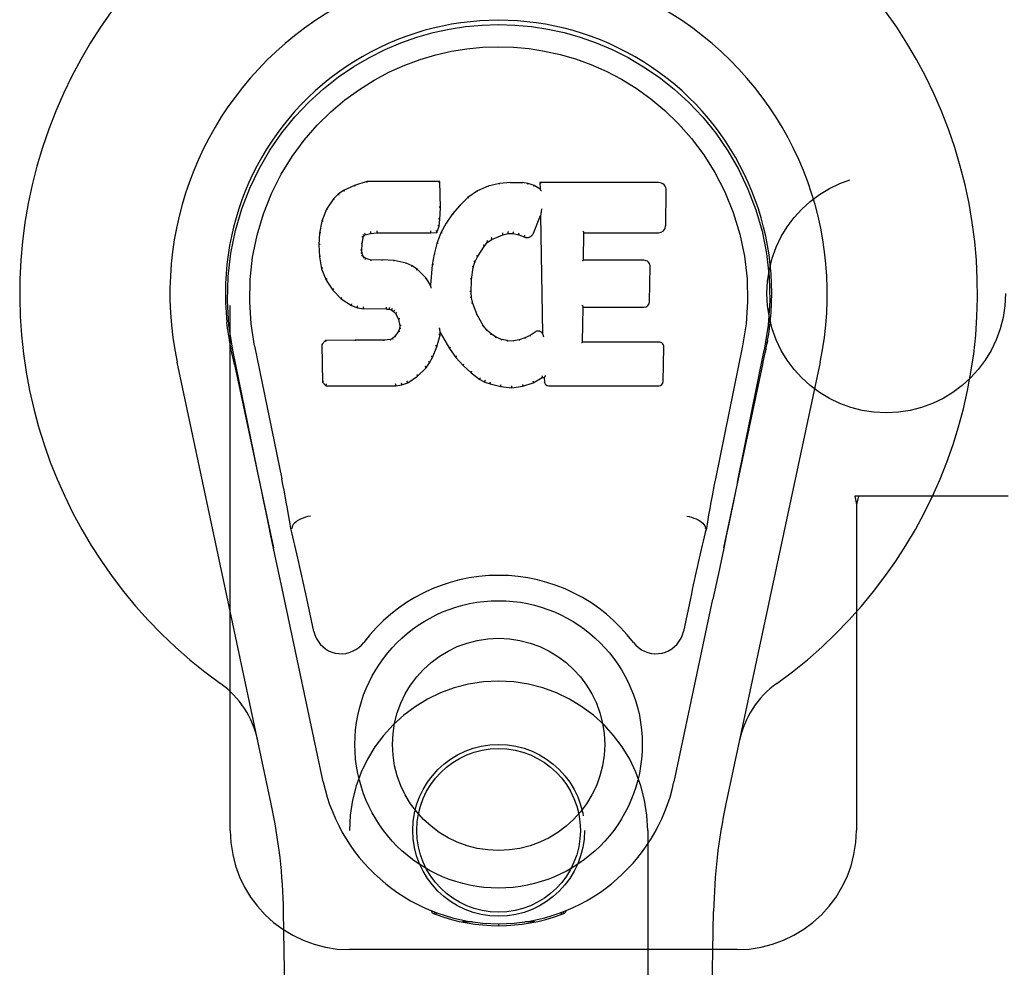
# Model space of a CAD drawing. Header units: inches. Extents: x 0 to 200, y 0 to 129.
# Tile 11 of 118: x 94.26 to 96.32, y 47.21 to 49.2. Entities that reach past the tile are written whole.
import ezdxf

# ---------------------------------------------------------------- set-up
doc = ezdxf.new("R2010")
doc.units = ezdxf.units.IN
doc.header["$LTSCALE"] = 11
doc.header["$MEASUREMENT"] = 0
doc.linetypes.add('HIDDEN', pattern=[0.2, 0.1, -0.1])
doc.layers.add('DOOR_ASSEMBLY', color=7, linetype='CONTINUOUS')
doc.layers.add('SUBPANEL', color=7, linetype='CONTINUOUS')

msp = doc.modelspace()

# ---------------------------------------------------------------- linework, layer by layer
at = {"layer": 'DOOR_ASSEMBLY', "color": 8, "linetype": 'HIDDEN'}
for p, q in [((94.7015, 47.5008), (94.7015, 49.7508)), ((96.332, 48.2008), (96.011, 48.2008)), ((96.011, 48.2008), (96.014, 48.1839)), ((96.0184, 48.2008), (96.014, 48.1839)), ((96.014, 48.1839), (96.014, 47.5008)), ((94.9515, 45.6433), (94.9515, 47.5008)), ((95.5765, 47.5008), (95.5765, 45.6433)), ((95.764, 47.2508), (94.9515, 47.2508))]:
    msp.add_line(p, q, dxfattribs=at)
at = {"layer": 'DOOR_ASSEMBLY', "color": 7, "linetype": 'Continuous'}
for p, q in [((94.988, 48.8603), (94.9622, 48.852)), ((95.1409, 48.8603), (94.988, 48.8603)), ((94.9881, 48.8596), (94.988, 48.8603)), ((95.1403, 48.8597), (95.1409, 48.8603)), ((95.1421, 48.8055), (95.1409, 48.8603)), ((95.2656, 48.8564), (95.242, 48.851)), ((95.2891, 48.8588), (95.2656, 48.8564)), ((95.2657, 48.8558), (95.2656, 48.8564)), ((95.2891, 48.8588), (95.3131, 48.8583)), ((95.2891, 48.8581), (95.2891, 48.8588)), ((95.2892, 48.8575), (95.2891, 48.8581)), ((95.326, 48.8564), (95.3131, 48.8583)), ((95.3131, 48.8577), (95.3131, 48.8583)), ((95.3258, 48.8557), (95.326, 48.8564)), ((95.3389, 48.8521), (95.326, 48.8564)), ((95.5994, 48.8582), (95.3507, 48.8582)), ((95.3513, 48.8576), (95.3507, 48.8582)), ((95.3507, 48.8582), (95.351, 48.8442)), ((94.9391, 48.8414), (94.928, 48.8337)), ((94.9622, 48.852), (94.9391, 48.8414)), ((94.9394, 48.8409), (94.9391, 48.8414)), ((94.9624, 48.8514), (94.9622, 48.852)), ((95.2195, 48.8411), (95.1998, 48.8268)), ((95.242, 48.851), (95.2195, 48.8411)), ((95.2198, 48.8405), (95.2195, 48.8411)), ((95.2422, 48.8504), (95.242, 48.851)), ((95.3386, 48.8515), (95.3389, 48.8521)), ((95.351, 48.8442), (95.3389, 48.8521)), ((95.351, 48.8442), (95.3516, 48.843)), ((95.6143, 48.7674), (95.6156, 48.8418)), ((94.918, 48.8242), (94.9033, 48.8024)), ((94.928, 48.8337), (94.918, 48.8242)), ((94.9185, 48.8238), (94.918, 48.8242)), ((94.9284, 48.8332), (94.928, 48.8337)), ((95.1998, 48.8268), (95.1827, 48.8104)), ((95.2002, 48.8263), (95.1998, 48.8268)), ((94.9033, 48.8024), (94.8936, 48.7777)), ((94.9038, 48.8021), (94.9033, 48.8024)), ((95.1407, 48.781), (95.1421, 48.8055)), ((95.1415, 48.8055), (95.1421, 48.8055)), ((95.1827, 48.8104), (95.1676, 48.7927)), ((95.1832, 48.81), (95.1827, 48.8104)), ((95.3528, 48.7947), (95.3526, 48.7939)), ((95.3526, 48.7939), (95.3526, 48.7934)), ((95.3529, 48.7954), (95.3528, 48.7947)), ((95.353, 48.7965), (95.3529, 48.7954)), ((95.3532, 48.7976), (95.353, 48.7965)), ((95.3534, 48.7988), (95.3532, 48.7976)), ((95.3537, 48.8002), (95.3534, 48.7988)), ((95.354, 48.8021), (95.3537, 48.8002)), ((95.3543, 48.8032), (95.354, 48.8021)), ((94.8936, 48.7777), (94.8886, 48.7526)), ((94.8942, 48.7775), (94.8936, 48.7777)), ((95.1391, 48.7667), (95.1407, 48.781)), ((95.1401, 48.7811), (95.1407, 48.781)), ((95.1543, 48.7734), (95.1432, 48.7527)), ((95.1676, 48.7927), (95.1543, 48.7734)), ((95.1548, 48.773), (95.1543, 48.7734)), ((95.1681, 48.7923), (95.1676, 48.7927)), ((95.3371, 48.7524), (95.3519, 48.7892)), ((95.3524, 48.7921), (95.3519, 48.7892)), ((95.3519, 48.7892), (95.3562, 48.5421)), ((94.8886, 48.7526), (94.8871, 48.7277)), ((94.8892, 48.7526), (94.8886, 48.7526)), ((94.9956, 48.7524), (94.9957, 48.7519)), ((94.9957, 48.7519), (95.009, 48.7529)), ((95.0089, 48.7569), (95.009, 48.7555)), ((95.009, 48.7535), (95.009, 48.7529)), ((95.009, 48.7529), (95.122, 48.7529)), ((95.1219, 48.7555), (95.1219, 48.7569)), ((95.1219, 48.7535), (95.122, 48.7529)), ((95.122, 48.7529), (95.1346, 48.754)), ((95.1342, 48.7546), (95.1346, 48.754)), ((95.1346, 48.754), (95.1391, 48.7667)), ((95.1432, 48.7527), (95.1346, 48.7308)), ((95.1385, 48.7669), (95.1391, 48.7667)), ((95.1437, 48.7524), (95.1432, 48.7527)), ((95.2839, 48.7522), (95.284, 48.7516)), ((95.2949, 48.752), (95.2948, 48.7515)), ((95.4418, 48.6956), (95.4428, 48.7528)), ((95.4423, 48.7534), (95.4428, 48.7528)), ((95.4428, 48.7528), (95.5994, 48.7528)), ((94.9781, 48.73), (94.9801, 48.743)), ((94.9796, 48.7432), (94.9801, 48.743)), ((94.9801, 48.743), (94.9818, 48.7463)), ((94.9813, 48.7467), (94.9818, 48.7463)), ((94.9818, 48.7463), (94.9843, 48.7485)), ((94.9841, 48.749), (94.9843, 48.7485)), ((94.9843, 48.7485), (94.9957, 48.7519)), ((95.2339, 48.7245), (95.241, 48.7332)), ((95.2407, 48.7336), (95.241, 48.7332)), ((95.241, 48.7332), (95.2498, 48.7392)), ((95.2495, 48.7397), (95.2498, 48.7392)), ((95.2498, 48.7392), (95.2732, 48.7489)), ((95.273, 48.7494), (95.2732, 48.7489)), ((95.2732, 48.7489), (95.284, 48.7516)), ((95.284, 48.7516), (95.2948, 48.7515)), ((95.2948, 48.7515), (95.3063, 48.7488)), ((95.3064, 48.7494), (95.3063, 48.7488)), ((95.3063, 48.7488), (95.3179, 48.7443)), ((95.3181, 48.7448), (95.3179, 48.7443)), ((94.8877, 48.7277), (94.8871, 48.7277)), ((94.8871, 48.7277), (94.8884, 48.7027)), ((94.9767, 48.716), (94.9773, 48.716)), ((94.9773, 48.716), (94.9781, 48.73)), ((94.9777, 48.7101), (94.9773, 48.716)), ((94.9776, 48.73), (94.9781, 48.73)), ((95.1346, 48.7308), (95.1286, 48.7084)), ((95.1351, 48.7306), (95.1346, 48.7308)), ((95.22, 48.7024), (95.2339, 48.7245)), ((95.2334, 48.7248), (95.2339, 48.7245)), ((94.889, 48.7028), (94.8884, 48.7027)), ((94.8884, 48.7027), (94.893, 48.6778)), ((94.9771, 48.71), (94.9777, 48.7101)), ((94.9791, 48.7054), (94.9777, 48.7101)), ((94.9786, 48.7052), (94.9791, 48.7054)), ((94.9818, 48.7017), (94.9791, 48.7054)), ((94.9814, 48.7013), (94.9818, 48.7017)), ((94.9855, 48.699), (94.9818, 48.7017)), ((94.9852, 48.6984), (94.9855, 48.699)), ((94.997, 48.6958), (94.9855, 48.699)), ((94.9969, 48.6951), (94.997, 48.6958)), ((95.02, 48.6965), (94.997, 48.6958)), ((95.0451, 48.6952), (95.02, 48.6965)), ((95.02, 48.6959), (95.02, 48.6965)), ((95.02, 48.6953), (95.02, 48.6959)), ((95.045, 48.6946), (95.0451, 48.6952)), ((95.0702, 48.6897), (95.0451, 48.6952)), ((95.1286, 48.7084), (95.1247, 48.6856)), ((95.1292, 48.7082), (95.1286, 48.7084)), ((95.211, 48.6806), (95.2145, 48.6917)), ((95.2139, 48.6919), (95.2145, 48.6917)), ((95.2145, 48.6917), (95.22, 48.7024)), ((95.2195, 48.7027), (95.22, 48.7024)), ((95.4412, 48.695), (95.4418, 48.6956)), ((95.5685, 48.6956), (95.4418, 48.6956)), ((94.8935, 48.678), (94.893, 48.6778)), ((94.893, 48.6778), (94.9023, 48.6541)), ((95.07, 48.6891), (95.0702, 48.6897)), ((95.0827, 48.684), (95.0702, 48.6897)), ((95.0824, 48.6835), (95.0827, 48.684)), ((95.0937, 48.6762), (95.0827, 48.684)), ((95.0933, 48.6757), (95.0937, 48.6762)), ((95.1119, 48.6579), (95.0937, 48.6762)), ((95.1247, 48.6856), (95.1211, 48.6434)), ((95.1253, 48.6855), (95.1247, 48.6856)), ((95.2074, 48.655), (95.211, 48.6806)), ((95.2104, 48.6807), (95.211, 48.6806)), ((95.5805, 48.6089), (95.5818, 48.682)), ((94.9028, 48.6544), (94.9023, 48.6541)), ((94.9023, 48.6541), (94.9163, 48.6328)), ((95.1114, 48.6575), (95.1119, 48.6579)), ((95.1211, 48.6434), (95.1119, 48.6579)), ((95.2063, 48.6289), (95.2074, 48.655)), ((95.2068, 48.655), (95.2074, 48.655)), ((94.9167, 48.6331), (94.9163, 48.6328)), ((94.9163, 48.6328), (94.934, 48.6145)), ((95.1215, 48.6416), (95.1211, 48.6434)), ((95.2057, 48.6289), (95.2063, 48.6289)), ((95.2073, 48.6168), (95.2063, 48.6289)), ((94.9344, 48.6149), (94.934, 48.6145)), ((94.934, 48.6145), (94.9554, 48.6006)), ((95.2067, 48.6167), (95.2073, 48.6168)), ((95.2099, 48.605), (95.2073, 48.6168)), ((94.9557, 48.6011), (94.9554, 48.6006)), ((94.9554, 48.6006), (94.968, 48.5959)), ((94.9682, 48.5965), (94.968, 48.5959)), ((94.968, 48.5959), (94.981, 48.5938)), ((94.981, 48.5943), (94.981, 48.5938)), ((95.0288, 48.5933), (94.981, 48.5938)), ((95.0288, 48.5938), (95.0288, 48.5933)), ((95.0288, 48.5933), (95.0352, 48.5927)), ((95.0353, 48.5932), (95.0352, 48.5927)), ((95.0352, 48.5927), (95.0402, 48.591)), ((95.0405, 48.5915), (95.0402, 48.591)), ((95.0402, 48.591), (95.0447, 48.5877)), ((95.0451, 48.5881), (95.0447, 48.5877)), ((95.0447, 48.5877), (95.0486, 48.5831)), ((95.2093, 48.6048), (95.2099, 48.605)), ((95.2193, 48.5809), (95.2099, 48.605)), ((95.4401, 48.524), (95.4414, 48.5971)), ((95.4408, 48.5976), (95.4414, 48.5971)), ((95.4414, 48.5971), (95.5685, 48.5971)), ((95.0491, 48.5834), (95.0486, 48.5831)), ((95.0486, 48.5831), (95.0545, 48.5713)), ((95.0551, 48.5715), (95.0545, 48.5713)), ((95.0545, 48.5713), (95.0569, 48.558)), ((95.2188, 48.5807), (95.2193, 48.5809)), ((95.2317, 48.5586), (95.2193, 48.5809)), ((95.0545, 48.547), (95.0463, 48.536)), ((95.0564, 48.5522), (95.0545, 48.547)), ((95.0551, 48.5467), (95.0545, 48.547)), ((95.0569, 48.558), (95.0564, 48.5522)), ((95.057, 48.5521), (95.0564, 48.5522)), ((95.0575, 48.5581), (95.0569, 48.558)), ((95.1402, 48.5532), (95.1399, 48.5542)), ((95.1403, 48.5525), (95.1402, 48.5532)), ((95.1405, 48.5518), (95.1403, 48.5525)), ((95.1406, 48.5511), (95.1405, 48.5518)), ((95.1407, 48.5505), (95.1406, 48.5511)), ((95.1408, 48.5499), (95.1407, 48.5505)), ((95.141, 48.5492), (95.1408, 48.5499)), ((95.1418, 48.5443), (95.1414, 48.5462)), ((95.2312, 48.5582), (95.2317, 48.5586)), ((95.2396, 48.5493), (95.2317, 48.5586)), ((95.2392, 48.5488), (95.2396, 48.5493)), ((95.249, 48.5409), (95.2396, 48.5493)), ((94.7, 48.5279), (94.7014, 48.5208)), ((94.9012, 48.5272), (94.8933, 48.5191)), ((94.963, 48.5277), (94.9012, 48.5272)), ((94.9015, 48.5265), (94.9012, 48.5272)), ((95.0236, 48.528), (94.963, 48.5277)), ((94.963, 48.5271), (94.963, 48.5277)), ((94.963, 48.5271), (94.963, 48.5265)), ((95.0373, 48.5291), (95.0236, 48.528)), ((95.0237, 48.5274), (95.0236, 48.528)), ((95.0237, 48.5274), (95.0237, 48.5268)), ((95.0418, 48.5315), (95.0373, 48.5291)), ((95.0375, 48.5285), (95.0373, 48.5291)), ((95.0463, 48.536), (95.0418, 48.5315)), ((95.0422, 48.531), (95.0418, 48.5315)), ((95.0468, 48.5355), (95.0463, 48.536)), ((95.1344, 48.5144), (95.1413, 48.5384)), ((95.1407, 48.5385), (95.1413, 48.5384)), ((95.1413, 48.5384), (95.1418, 48.5443)), ((95.1418, 48.5443), (95.1609, 48.5103)), ((95.2486, 48.5404), (95.249, 48.5409)), ((95.2592, 48.534), (95.249, 48.5409)), ((95.2589, 48.5334), (95.2592, 48.534)), ((95.2703, 48.5295), (95.2592, 48.534)), ((95.2701, 48.5289), (95.2703, 48.5295)), ((95.2825, 48.5273), (95.2703, 48.5295)), ((95.2824, 48.5267), (95.2825, 48.5273)), ((95.2825, 48.5273), (95.2949, 48.5269)), ((95.307, 48.5287), (95.2949, 48.5269)), ((95.2949, 48.5262), (95.2949, 48.5269)), ((95.295, 48.5256), (95.2949, 48.5262)), ((95.3189, 48.5326), (95.307, 48.5287)), ((95.3071, 48.5281), (95.307, 48.5287)), ((95.3302, 48.5378), (95.3189, 48.5326)), ((95.3191, 48.532), (95.3189, 48.5326)), ((95.3406, 48.5449), (95.3302, 48.5378)), ((95.3305, 48.5372), (95.3302, 48.5378)), ((95.341, 48.5444), (95.3406, 48.5449)), ((95.3562, 48.5421), (95.3562, 48.542)), ((95.3569, 48.5399), (95.3562, 48.542)), ((95.3589, 48.5345), (95.3582, 48.5366)), ((95.828, 48.528), (95.8267, 48.5208)), ((95.8272, 48.5229), (95.8281, 48.528)), ((94.7031, 48.5112), (94.7025, 48.5142)), ((94.7037, 48.5081), (94.7031, 48.5112)), ((94.7051, 48.5015), (94.7037, 48.5081)), ((94.7635, 48.2303), (94.707, 48.5072)), ((94.7526, 48.5164), (94.8096, 48.2374)), ((94.8939, 48.5188), (94.8933, 48.5191)), ((94.8933, 48.5191), (94.8947, 48.4398)), ((95.1252, 48.4916), (95.1344, 48.5144)), ((95.1338, 48.5146), (95.1344, 48.5144)), ((95.1614, 48.5106), (95.1609, 48.5103)), ((95.1609, 48.5103), (95.1741, 48.4916)), ((95.4395, 48.5234), (95.4401, 48.524)), ((95.6001, 48.524), (95.4401, 48.524)), ((95.6092, 48.4413), (95.6105, 48.5135)), ((95.7755, 48.5164), (95.7185, 48.2374)), ((95.7645, 48.2303), (95.821, 48.5072)), ((95.823, 48.5015), (95.8246, 48.5092)), ((95.8246, 48.5092), (95.8251, 48.5119)), ((95.8251, 48.5119), (95.8256, 48.5146)), ((95.8256, 48.5146), (95.8272, 48.5229)), ((94.7082, 48.4867), (94.7051, 48.5015)), ((94.7102, 48.4773), (94.7082, 48.4867)), ((95.1194, 48.4804), (95.1252, 48.4916)), ((95.1246, 48.4919), (95.1252, 48.4916)), ((95.1746, 48.4919), (95.1741, 48.4916)), ((95.1741, 48.4916), (95.1894, 48.4747)), ((94.7875, 47.5562), (94.5902, 48.4822)), ((94.7102, 48.4772), (94.7921, 48.093)), ((95.0942, 48.4526), (95.112, 48.4699)), ((95.1116, 48.4702), (95.112, 48.4699)), ((95.112, 48.4699), (95.1194, 48.4804)), ((95.1189, 48.4807), (95.1194, 48.4804)), ((95.1898, 48.4751), (95.1894, 48.4747)), ((95.1894, 48.4747), (95.2065, 48.4595)), ((95.736, 48.093), (95.8179, 48.4772)), ((95.9379, 48.4822), (95.7406, 47.5562)), ((95.0734, 48.4384), (95.0942, 48.4526)), ((95.0938, 48.453), (95.0942, 48.4526)), ((95.2069, 48.46), (95.2065, 48.4595)), ((95.2065, 48.4595), (95.2248, 48.4456)), ((95.2251, 48.446), (95.2248, 48.4456)), ((95.2248, 48.4456), (95.2353, 48.4402)), ((95.3367, 48.4383), (95.3553, 48.4495)), ((95.3552, 48.45), (95.3553, 48.4495)), ((95.3553, 48.4495), (95.3597, 48.4495)), ((95.3603, 48.45), (95.3597, 48.4495)), ((95.3597, 48.4495), (95.3599, 48.4413)), ((94.8952, 48.44), (94.8947, 48.4398)), ((94.8947, 48.4398), (94.9022, 48.4324)), ((94.9025, 48.4329), (94.9022, 48.4324)), ((94.9022, 48.4324), (95.0484, 48.4324)), ((95.0484, 48.4349), (95.0482, 48.4363)), ((95.0484, 48.4324), (95.0611, 48.4341)), ((95.0484, 48.4329), (95.0484, 48.4324)), ((95.061, 48.4346), (95.0611, 48.4341)), ((95.0611, 48.4341), (95.0734, 48.4384)), ((95.0731, 48.4389), (95.0734, 48.4384)), ((95.2355, 48.4407), (95.2353, 48.4402)), ((95.2353, 48.4402), (95.2463, 48.4364)), ((95.2465, 48.437), (95.2463, 48.4364)), ((95.2463, 48.4364), (95.2686, 48.4308)), ((95.2687, 48.4314), (95.2686, 48.4308)), ((95.2686, 48.4308), (95.2915, 48.4282)), ((95.2914, 48.4322), (95.2914, 48.4288)), ((95.2914, 48.4288), (95.2915, 48.4282)), ((95.2915, 48.4282), (95.3146, 48.4314)), ((95.3144, 48.432), (95.3146, 48.4314)), ((95.3146, 48.4314), (95.3367, 48.4383)), ((95.3365, 48.4388), (95.3367, 48.4383)), ((95.369, 48.4324), (95.6001, 48.4324)), ((94.8306, 48.1336), (94.8286, 48.1333)), ((95.6975, 48.1336), (95.6995, 48.1333)), ((95.7359, 48.0923), (95.7247, 48.0391)), ((95.7247, 48.0391), (95.7132, 47.9853)), ((94.8964, 47.6026), (94.808, 48.0173)), ((94.8767, 47.9178), (94.862, 47.9869)), ((95.6317, 47.6026), (95.7132, 47.9853)), ((95.6661, 47.9869), (95.6513, 47.9178)), ((94.8855, 43.1913), (94.8133, 47.3307)), ((95.1253, 47.3273), (95.1225, 47.333)), ((95.1289, 47.3304), (95.1288, 47.3259)), ((95.3992, 47.3304), (95.3993, 47.3259)), ((95.4056, 47.333), (95.4028, 47.3273)), ((95.6426, 43.1913), (95.7148, 47.3307)), ((95.1324, 47.3274), (95.1327, 47.3244)), ((95.2093, 47.3093), (95.1884, 47.3089)), ((95.3397, 47.3089), (95.3188, 47.3093)), ((95.3954, 47.3244), (95.3956, 47.3273)), ((95.264, 47.305), (95.264, 47.301))]:
    msp.add_line(p, q, dxfattribs=at)
for points in [[(94.7071, 48.5071), (94.6988, 48.5598), (94.6956, 48.6115), (94.697, 48.6618), (94.7027, 48.7106), (94.7123, 48.7578), (94.7255, 48.8031), (94.7422, 48.8463), (94.7618, 48.8873), (94.7844, 48.9261), (94.8096, 48.9624), (94.837, 48.9961), (94.8662, 49.027), (94.8968, 49.0548), (94.9283, 49.0797), (94.9605, 49.1016), (94.9932, 49.1207), (95.0261, 49.1372), (95.0593, 49.1512), (95.0929, 49.163), (95.1268, 49.1726), (95.1607, 49.1799), (95.1948, 49.1852), (95.2293, 49.1883), (95.264, 49.1894)], [(95.264, 49.1894), (95.2983, 49.1884), (95.3327, 49.1852), (95.367, 49.18), (95.4012, 49.1726), (95.4351, 49.1631), (95.4688, 49.1512), (95.5023, 49.137), (95.5356, 49.1204), (95.5681, 49.1012), (95.6003, 49.0793), (95.6321, 49.0541), (95.6629, 49.026), (95.692, 48.9951), (95.7192, 48.9615), (95.7443, 48.9251), (95.7669, 48.8861), (95.7866, 48.8447), (95.8031, 48.8013), (95.8162, 48.7563), (95.8256, 48.7095), (95.8311, 48.6608), (95.8324, 48.6106), (95.8292, 48.5593), (95.821, 48.5071)], [(94.7526, 48.5164), (94.7453, 48.5621), (94.7422, 48.6082), (94.7432, 48.655), (94.7483, 48.7017), (94.7578, 48.748), (94.7712, 48.793), (94.7883, 48.8357), (94.8085, 48.8759), (94.8315, 48.9131), (94.8567, 48.9473), (94.8837, 48.9784), (94.9121, 49.0064), (94.9416, 49.0314), (94.9722, 49.0537), (95.0035, 49.0732), (95.0354, 49.0901), (95.0675, 49.1045), (95.0999, 49.1164), (95.1324, 49.126), (95.1651, 49.1334), (95.1977, 49.1387), (95.2303, 49.1418), (95.2629, 49.1429), (95.2955, 49.1419), (95.3279, 49.139), (95.3604, 49.1339), (95.3929, 49.1267), (95.4253, 49.1173), (95.4576, 49.1057), (95.4896, 49.0916), (95.5213, 49.0751), (95.5524, 49.056), (95.583, 49.0341), (95.6127, 49.0093), (95.6414, 48.9815), (95.6687, 48.9507), (95.6942, 48.9165), (95.7176, 48.8792), (95.7384, 48.8386), (95.756, 48.7955), (95.7697, 48.7505), (95.7794, 48.7041)], [(94.9881, 48.8596), (94.9881, 48.8596), (94.9881, 48.8595), (94.9882, 48.8595), (94.9883, 48.8593), (94.9883, 48.8592), (94.9884, 48.859)], [(95.1397, 48.8596), (95.1395, 48.8596), (95.1393, 48.8595), (95.1391, 48.8595), (95.1388, 48.8593), (95.1386, 48.8592), (95.1383, 48.859)], [(95.266, 48.8553), (95.2659, 48.8554), (95.2659, 48.8556), (95.2658, 48.8557), (95.2658, 48.8557), (95.2657, 48.8558), (95.2657, 48.8558)], [(95.3129, 48.8571), (95.313, 48.8573), (95.313, 48.8574), (95.313, 48.8575), (95.313, 48.8576), (95.3131, 48.8577), (95.3131, 48.8577)], [(95.3254, 48.8552), (95.3255, 48.8554), (95.3256, 48.8555), (95.3256, 48.8556), (95.3257, 48.8557), (95.3258, 48.8557), (95.3258, 48.8557)], [(95.3533, 48.857), (95.3531, 48.8571), (95.3528, 48.8573), (95.3526, 48.8574), (95.3523, 48.8575), (95.3521, 48.8575), (95.3519, 48.8575)], [(94.9394, 48.8409), (94.9395, 48.8409), (94.9397, 48.8409), (94.9398, 48.8409), (94.9399, 48.8408), (94.9401, 48.8407), (94.9404, 48.8405)], [(94.9624, 48.8514), (94.9625, 48.8514), (94.9626, 48.8514), (94.9627, 48.8514), (94.9629, 48.8513), (94.963, 48.8511), (94.9631, 48.851)], [(95.2208, 48.8402), (95.2205, 48.8404), (95.2203, 48.8405), (95.2202, 48.8406), (95.2201, 48.8406), (95.2199, 48.8406), (95.2198, 48.8405)], [(95.2428, 48.8499), (95.2426, 48.8501), (95.2425, 48.8503), (95.2424, 48.8503), (95.2423, 48.8504), (95.2422, 48.8504), (95.2422, 48.8504)], [(95.3377, 48.8511), (95.3379, 48.8513), (95.338, 48.8514), (95.3382, 48.8515), (95.3383, 48.8515), (95.3384, 48.8516), (95.3386, 48.8516)], [(95.3536, 48.8407), (95.3533, 48.8411), (95.353, 48.8416), (95.3527, 48.8419), (95.3525, 48.8423), (95.3522, 48.8425), (95.352, 48.8427)], [(94.9186, 48.8238), (94.9187, 48.8239), (94.9189, 48.824), (94.9192, 48.824), (94.9194, 48.824), (94.9197, 48.824), (94.92, 48.8239)], [(94.9284, 48.8332), (94.9285, 48.8333), (94.9287, 48.8333), (94.9289, 48.8333), (94.929, 48.8333), (94.9293, 48.8332), (94.9296, 48.8331)], [(95.2015, 48.8262), (95.2012, 48.8263), (95.2009, 48.8264), (95.2007, 48.8264), (95.2006, 48.8264), (95.2004, 48.8264), (95.2002, 48.8263)], [(94.9039, 48.8021), (94.9041, 48.8023), (94.9043, 48.8025), (94.9046, 48.8026), (94.9049, 48.8026), (94.9052, 48.8026), (94.9056, 48.8025)], [(95.1415, 48.8054), (95.1414, 48.8058), (95.1412, 48.8062), (95.1409, 48.8065), (95.1405, 48.8067), (95.14, 48.8068), (95.1395, 48.8068)], [(95.1846, 48.81), (95.1843, 48.8101), (95.1841, 48.8102), (95.1838, 48.8102), (95.1836, 48.8102), (95.1834, 48.8101), (95.1832, 48.81)], [(95.3526, 48.7934), (95.3525, 48.7932), (95.3525, 48.7931), (95.3525, 48.7929)], [(94.8942, 48.7776), (94.8944, 48.7778), (94.8946, 48.7781), (94.8949, 48.7782), (94.8953, 48.7783), (94.8957, 48.7783), (94.8961, 48.7783)], [(95.1401, 48.781), (95.1401, 48.7814), (95.1399, 48.7818), (95.1395, 48.7821), (95.1391, 48.7824), (95.1387, 48.7825), (95.1381, 48.7826)], [(95.1564, 48.7734), (95.1561, 48.7735), (95.1558, 48.7735), (95.1555, 48.7735), (95.1552, 48.7734), (95.155, 48.7732), (95.1548, 48.773)], [(95.1696, 48.7924), (95.1693, 48.7925), (95.169, 48.7926), (95.1687, 48.7926), (95.1685, 48.7925), (95.1682, 48.7924), (95.168, 48.7922)], [(95.3525, 48.7929), (95.3525, 48.7926), (95.3525, 48.7925), (95.3525, 48.7923)], [(94.8892, 48.7526), (94.8893, 48.7529), (94.8895, 48.7532), (94.8898, 48.7534), (94.8902, 48.7536), (94.8907, 48.7537), (94.8911, 48.7537)], [(94.9831, 48.7521), (94.9834, 48.7518), (94.9837, 48.7513), (94.9839, 48.7509), (94.9841, 48.7504), (94.9842, 48.75), (94.9843, 48.7496), (94.9842, 48.7492), (94.9841, 48.749)], [(94.9952, 48.7558), (94.9953, 48.7554), (94.9955, 48.7549), (94.9956, 48.7544), (94.9956, 48.7538), (94.9957, 48.7533), (94.9957, 48.7529), (94.9957, 48.7526), (94.9956, 48.7524)], [(95.009, 48.7555), (95.009, 48.755), (95.009, 48.7545), (95.009, 48.7541), (95.009, 48.7538), (95.009, 48.7536), (95.009, 48.7535)], [(95.1219, 48.7535), (95.122, 48.7536), (95.122, 48.7538), (95.122, 48.7541), (95.122, 48.7545), (95.122, 48.755), (95.1219, 48.7555)], [(95.1343, 48.7549), (95.1343, 48.7551), (95.1343, 48.7555), (95.1342, 48.7559), (95.134, 48.7563), (95.1337, 48.7567), (95.1334, 48.7571), (95.1331, 48.7575), (95.1327, 48.7578)], [(95.1385, 48.767), (95.1385, 48.7674), (95.1383, 48.7677), (95.138, 48.7681), (95.1376, 48.7683), (95.1371, 48.7685), (95.1366, 48.7687)], [(95.1455, 48.7529), (95.1451, 48.753), (95.1448, 48.753), (95.1444, 48.7529), (95.1441, 48.7528), (95.1439, 48.7526), (95.1437, 48.7524)], [(95.273, 48.7494), (95.2732, 48.7496), (95.2732, 48.7498), (95.2732, 48.7502), (95.2732, 48.7507), (95.2731, 48.7512), (95.2729, 48.7517), (95.2726, 48.7522), (95.2724, 48.7527)], [(95.2839, 48.7522), (95.284, 48.7523), (95.284, 48.7525), (95.284, 48.7529), (95.284, 48.7533), (95.2839, 48.7539), (95.2839, 48.7545), (95.2838, 48.755), (95.2837, 48.7556)], [(95.2949, 48.752), (95.2949, 48.7521), (95.2948, 48.7524), (95.2948, 48.7527), (95.2948, 48.7532), (95.2949, 48.7537), (95.295, 48.7543), (95.295, 48.7549), (95.2952, 48.7554)], [(95.3064, 48.7494), (95.3063, 48.7495), (95.3062, 48.7497), (95.3062, 48.7501), (95.3063, 48.7506), (95.3064, 48.7511), (95.3066, 48.7516), (95.3068, 48.7522), (95.307, 48.7526)], [(95.4403, 48.7568), (95.4406, 48.7566), (95.4408, 48.7563), (95.441, 48.7561), (95.4413, 48.7559), (95.4415, 48.7556), (95.4417, 48.7554)], [(95.4417, 48.7554), (95.4418, 48.7551), (95.442, 48.7549), (95.4421, 48.7546), (95.4422, 48.7544), (95.4422, 48.7542), (95.4422, 48.754)], [(94.9756, 48.7316), (94.9761, 48.7315), (94.9766, 48.7314), (94.977, 48.7311), (94.9773, 48.7308), (94.9775, 48.7304), (94.9775, 48.73)], [(94.9776, 48.7452), (94.9782, 48.745), (94.9787, 48.7448), (94.9791, 48.7445), (94.9794, 48.7441), (94.9795, 48.7437), (94.9796, 48.7433)], [(94.9797, 48.7493), (94.9802, 48.749), (94.9807, 48.7486), (94.9811, 48.7482), (94.9813, 48.7477), (94.9814, 48.7472), (94.9814, 48.7468)], [(95.137, 48.7314), (95.1366, 48.7314), (95.1362, 48.7314), (95.1359, 48.7313), (95.1356, 48.7311), (95.1353, 48.7309), (95.1351, 48.7306)], [(95.2407, 48.7337), (95.2408, 48.734), (95.2409, 48.7343), (95.2408, 48.7347), (95.2406, 48.7351), (95.2404, 48.7355), (95.2401, 48.7359), (95.2397, 48.7362), (95.2393, 48.7365)], [(95.2496, 48.7397), (95.2497, 48.7399), (95.2498, 48.7402), (95.2498, 48.7406), (95.2497, 48.741), (95.2495, 48.7415), (95.2492, 48.742), (95.2489, 48.7424), (95.2486, 48.7428)], [(95.3189, 48.748), (95.3186, 48.7476), (95.3183, 48.7472), (95.3181, 48.7466), (95.318, 48.7461), (95.3179, 48.7457), (95.3179, 48.7453), (95.318, 48.745), (95.3181, 48.7448)], [(94.8877, 48.7278), (94.8878, 48.7281), (94.888, 48.7284), (94.8883, 48.7287), (94.8887, 48.7289), (94.8892, 48.729), (94.8897, 48.7291)], [(94.9747, 48.7174), (94.9752, 48.7173), (94.9757, 48.7172), (94.976, 48.717), (94.9764, 48.7167), (94.9766, 48.7164), (94.9767, 48.7159)], [(94.9752, 48.711), (94.9756, 48.711), (94.976, 48.7109), (94.9764, 48.7108), (94.9767, 48.7106), (94.9769, 48.7103), (94.9771, 48.7101)], [(95.2335, 48.7249), (95.2336, 48.7252), (95.2336, 48.7255), (95.2335, 48.7259), (95.2333, 48.7262), (95.233, 48.7266), (95.2326, 48.7269), (95.2323, 48.7272), (95.2318, 48.7274)], [(94.889, 48.7028), (94.889, 48.7032), (94.8892, 48.7035), (94.8895, 48.7039), (94.8899, 48.7041), (94.8904, 48.7043), (94.8909, 48.7043)], [(94.9768, 48.7056), (94.9771, 48.7057), (94.9775, 48.7057), (94.9778, 48.7057), (94.9781, 48.7056), (94.9783, 48.7055), (94.9785, 48.7053)], [(94.98, 48.7013), (94.9802, 48.7014), (94.9805, 48.7014), (94.9807, 48.7015), (94.9809, 48.7015), (94.9811, 48.7014), (94.9813, 48.7013)], [(94.9844, 48.698), (94.9845, 48.6982), (94.9847, 48.6983), (94.9848, 48.6984), (94.9849, 48.6984), (94.9851, 48.6985), (94.9852, 48.6985)], [(94.9967, 48.6945), (94.9967, 48.6947), (94.9968, 48.6948), (94.9968, 48.695), (94.9968, 48.695), (94.9969, 48.6951), (94.9969, 48.6951)], [(95.0447, 48.694), (95.0448, 48.6942), (95.0448, 48.6943), (95.0449, 48.6944), (95.0449, 48.6945), (95.0449, 48.6946), (95.045, 48.6946)], [(95.1311, 48.7092), (95.1307, 48.7092), (95.1303, 48.7091), (95.1299, 48.709), (95.1296, 48.7088), (95.1293, 48.7085), (95.1292, 48.7082)], [(95.214, 48.692), (95.214, 48.6924), (95.2139, 48.6928), (95.2136, 48.6932), (95.2132, 48.6936), (95.2127, 48.6938), (95.2121, 48.694)], [(95.2195, 48.7027), (95.2196, 48.7031), (95.2195, 48.7036), (95.2192, 48.704), (95.2188, 48.7044), (95.2183, 48.7048), (95.2177, 48.705)], [(95.4392, 48.6944), (95.4395, 48.6946), (95.4397, 48.6947), (95.44, 48.6948), (95.4402, 48.6949), (95.4404, 48.6949), (95.4406, 48.695)], [(95.7794, 48.7041), (95.7848, 48.6567), (95.7859, 48.6091), (95.7828, 48.5625), (95.7755, 48.5164)], [(94.8935, 48.6781), (94.8935, 48.6785), (94.8937, 48.6788), (94.894, 48.6792), (94.8944, 48.6795), (94.8949, 48.6797), (94.8955, 48.6799)], [(95.0693, 48.6886), (95.0695, 48.6888), (95.0696, 48.6889), (95.0697, 48.689), (95.0698, 48.689), (95.0699, 48.6891), (95.0699, 48.6891)], [(95.0814, 48.6831), (95.0816, 48.6833), (95.0818, 48.6834), (95.082, 48.6835), (95.0821, 48.6835), (95.0822, 48.6835), (95.0823, 48.6835)], [(95.0921, 48.6755), (95.0923, 48.6757), (95.0925, 48.6757), (95.0927, 48.6758), (95.0929, 48.6758), (95.0931, 48.6758), (95.0933, 48.6757)], [(95.1273, 48.6866), (95.1268, 48.6866), (95.1264, 48.6865), (95.126, 48.6864), (95.1257, 48.6861), (95.1254, 48.6858), (95.1253, 48.6855)], [(95.2104, 48.6808), (95.2104, 48.6812), (95.2102, 48.6815), (95.2099, 48.6819), (95.2095, 48.6822), (95.209, 48.6824), (95.2084, 48.6825)], [(94.9028, 48.6545), (94.9027, 48.6549), (94.9028, 48.6553), (94.9031, 48.6557), (94.9035, 48.6561), (94.904, 48.6564), (94.9046, 48.6566)], [(95.1099, 48.6577), (95.1102, 48.6578), (95.1105, 48.6578), (95.1107, 48.6578), (95.111, 48.6578), (95.1112, 48.6577), (95.1114, 48.6576)], [(95.2068, 48.6551), (95.2068, 48.6554), (95.2066, 48.6558), (95.2063, 48.6561), (95.2058, 48.6563), (95.2054, 48.6565), (95.2049, 48.6566)], [(94.9167, 48.6332), (94.9166, 48.6335), (94.9166, 48.6338), (94.9167, 48.6341), (94.9169, 48.6345), (94.9171, 48.6349), (94.9175, 48.6352), (94.9179, 48.6355), (94.9183, 48.6357)], [(95.123, 48.637), (95.1225, 48.6389), (95.1222, 48.6397), (95.122, 48.6404), (95.1218, 48.641), (95.1216, 48.6414)], [(95.2057, 48.629), (95.2056, 48.6293), (95.2053, 48.6296), (95.205, 48.6299), (95.2046, 48.6301), (95.2042, 48.6302), (95.2037, 48.6302)], [(94.9344, 48.6149), (94.9342, 48.6152), (94.9342, 48.6155), (94.9342, 48.6159), (94.9344, 48.6163), (94.9346, 48.6167), (94.9349, 48.6171), (94.9353, 48.6175), (94.9357, 48.6178)], [(95.2066, 48.6167), (95.2065, 48.617), (95.2063, 48.6173), (95.206, 48.6175), (95.2056, 48.6177), (95.2052, 48.6177), (95.2047, 48.6177)], [(94.9557, 48.6011), (94.9555, 48.6013), (94.9554, 48.6016), (94.9555, 48.602), (94.9556, 48.6024), (94.9557, 48.6029), (94.956, 48.6034), (94.9563, 48.6038), (94.9566, 48.6042)], [(94.9682, 48.5965), (94.9681, 48.5966), (94.968, 48.5969), (94.968, 48.5972), (94.9681, 48.5977), (94.9682, 48.5982), (94.9683, 48.5988), (94.9685, 48.5993), (94.9687, 48.5998)], [(94.981, 48.5943), (94.981, 48.5944), (94.981, 48.5946), (94.981, 48.595), (94.981, 48.5954), (94.981, 48.596), (94.9811, 48.5966), (94.9811, 48.5972), (94.9812, 48.5977)], [(95.0288, 48.5938), (95.0288, 48.5939), (95.0288, 48.5942), (95.0288, 48.5945), (95.0288, 48.595), (95.0288, 48.5955), (95.0288, 48.5961), (95.0289, 48.5967), (95.0289, 48.5972)], [(95.0353, 48.5932), (95.0352, 48.5933), (95.0351, 48.5936), (95.0351, 48.594), (95.0352, 48.5944), (95.0353, 48.5949), (95.0354, 48.5955), (95.0355, 48.5961), (95.0357, 48.5966)], [(95.0405, 48.5915), (95.0403, 48.5917), (95.0403, 48.592), (95.0403, 48.5924), (95.0404, 48.5929), (95.0406, 48.5933), (95.0408, 48.5938), (95.0411, 48.5943), (95.0414, 48.5946)], [(95.0451, 48.588), (95.0449, 48.5883), (95.0449, 48.5887), (95.045, 48.5891), (95.0451, 48.5895), (95.0454, 48.5899), (95.0457, 48.5903), (95.046, 48.5906), (95.0465, 48.5909)], [(95.2093, 48.6048), (95.2091, 48.6051), (95.2089, 48.6053), (95.2086, 48.6054), (95.2082, 48.6055), (95.2078, 48.6056), (95.2074, 48.6055)], [(95.4388, 48.601), (95.4391, 48.6008), (95.4393, 48.6006), (95.4396, 48.6004), (95.4398, 48.6001), (95.44, 48.5999), (95.4402, 48.5996)], [(95.4402, 48.5996), (95.4404, 48.5994), (95.4405, 48.5991), (95.4406, 48.5989), (95.4407, 48.5986), (95.4408, 48.5984), (95.4408, 48.5982)], [(95.0491, 48.5835), (95.049, 48.5839), (95.0491, 48.5843), (95.0493, 48.5848), (95.0497, 48.5852), (95.0502, 48.5856), (95.0508, 48.5858)], [(95.055, 48.5716), (95.0551, 48.572), (95.0552, 48.5724), (95.0555, 48.5728), (95.0559, 48.5731), (95.0564, 48.5733), (95.057, 48.5735)], [(95.2187, 48.5807), (95.2186, 48.5809), (95.2183, 48.5811), (95.218, 48.5812), (95.2177, 48.5813), (95.2174, 48.5813), (95.217, 48.5812)], [(94.7, 48.528), (94.6989, 48.5343), (94.6978, 48.5406), (94.6969, 48.5468), (94.696, 48.5531), (94.6953, 48.5593), (94.6946, 48.5654)], [(95.0552, 48.5468), (95.0553, 48.547), (95.0556, 48.5471), (95.0558, 48.5472), (95.0562, 48.5472), (95.0565, 48.5472), (95.0568, 48.5471)], [(95.057, 48.5522), (95.0572, 48.5524), (95.0574, 48.5527), (95.0577, 48.5528), (95.0581, 48.553), (95.0585, 48.553), (95.0589, 48.553)], [(95.0575, 48.5582), (95.0576, 48.5585), (95.0578, 48.5588), (95.0581, 48.5591), (95.0585, 48.5593), (95.059, 48.5594), (95.0595, 48.5595)], [(95.1412, 48.548), (95.1411, 48.5484), (95.1411, 48.5485), (95.141, 48.5492)], [(95.1414, 48.5464), (95.1414, 48.5466), (95.1414, 48.5468), (95.1413, 48.5469), (95.1413, 48.5471), (95.1413, 48.5473), (95.1413, 48.5476), (95.1412, 48.5478), (95.1412, 48.548)], [(95.2296, 48.5585), (95.2299, 48.5586), (95.2302, 48.5586), (95.2305, 48.5586), (95.2308, 48.5585), (95.231, 48.5584), (95.2312, 48.5583)], [(95.2378, 48.5488), (95.238, 48.5489), (95.2383, 48.549), (95.2385, 48.549), (95.2388, 48.549), (95.239, 48.5489), (95.2392, 48.5488)], [(95.3561, 48.5421), (95.3555, 48.543), (95.3548, 48.5438), (95.3541, 48.5445), (95.3534, 48.545), (95.3526, 48.5455), (95.3518, 48.546), (95.351, 48.5463), (95.3503, 48.5466), (95.3495, 48.5468), (95.3486, 48.547), (95.3479, 48.547), (95.3471, 48.5471)], [(95.828, 48.528), (95.8292, 48.5343), (95.8302, 48.5407), (95.8312, 48.547), (95.8321, 48.5532), (95.8328, 48.5593), (95.8335, 48.5654)], [(94.7025, 48.5142), (94.7002, 48.5266), (94.7, 48.528)], [(94.9016, 48.5265), (94.9017, 48.5265), (94.9018, 48.5264), (94.9019, 48.5264), (94.902, 48.5262), (94.9022, 48.5261), (94.9023, 48.5259)], [(95.0375, 48.5285), (95.0376, 48.5285), (95.0377, 48.5284), (95.0378, 48.5283), (95.0378, 48.5282), (95.0379, 48.5281), (95.038, 48.5279)], [(95.0422, 48.5311), (95.0424, 48.5311), (95.0425, 48.5311), (95.0427, 48.5311), (95.0429, 48.531), (95.0431, 48.5309), (95.0433, 48.5308)], [(95.0467, 48.5355), (95.0469, 48.5357), (95.0472, 48.5358), (95.0474, 48.5358), (95.0477, 48.5358), (95.0479, 48.5357), (95.0482, 48.5356)], [(95.1407, 48.5386), (95.1407, 48.539), (95.1405, 48.5393), (95.1402, 48.5396), (95.1397, 48.5399), (95.1393, 48.5401), (95.1387, 48.5402)], [(95.2474, 48.5402), (95.2477, 48.5404), (95.2479, 48.5404), (95.2481, 48.5405), (95.2483, 48.5405), (95.2484, 48.5404), (95.2486, 48.5404)], [(95.2579, 48.5331), (95.2582, 48.5332), (95.2584, 48.5334), (95.2585, 48.5334), (95.2586, 48.5334), (95.2588, 48.5334), (95.2589, 48.5334)], [(95.2696, 48.5284), (95.2697, 48.5286), (95.2698, 48.5287), (95.2699, 48.5288), (95.27, 48.5289), (95.2701, 48.5289), (95.2701, 48.5289)], [(95.2822, 48.5261), (95.2822, 48.5263), (95.2823, 48.5264), (95.2823, 48.5266), (95.2824, 48.5266), (95.2824, 48.5267), (95.2824, 48.5267)], [(95.3076, 48.5275), (95.3075, 48.5277), (95.3074, 48.5278), (95.3073, 48.5279), (95.3072, 48.528), (95.3072, 48.5281), (95.3071, 48.5281)], [(95.3198, 48.5315), (95.3197, 48.5317), (95.3196, 48.5318), (95.3195, 48.5319), (95.3193, 48.5319), (95.3192, 48.532), (95.3191, 48.532)], [(95.3315, 48.5369), (95.3313, 48.5371), (95.3311, 48.5372), (95.3309, 48.5372), (95.3308, 48.5372), (95.3307, 48.5372), (95.3305, 48.5372)], [(95.3582, 48.5366), (95.3579, 48.5376), (95.3576, 48.5384), (95.3573, 48.5391), (95.357, 48.5396)], [(94.8942, 48.5191), (94.8944, 48.5192), (94.8946, 48.5193), (94.8949, 48.5194), (94.8952, 48.5194), (94.8955, 48.5194), (94.8959, 48.5194)], [(95.1338, 48.5146), (95.1339, 48.515), (95.1337, 48.5155), (95.1334, 48.5159), (95.133, 48.5162), (95.1325, 48.5165), (95.132, 48.5166)], [(95.1614, 48.5107), (95.1613, 48.5111), (95.1614, 48.5115), (95.1616, 48.512), (95.162, 48.5125), (95.1625, 48.5128), (95.1631, 48.5131)], [(95.4375, 48.5228), (95.4377, 48.523), (95.438, 48.5231), (95.4382, 48.5232), (95.4385, 48.5233), (95.4387, 48.5234), (95.4389, 48.5234)], [(95.1246, 48.4918), (95.1247, 48.4923), (95.1246, 48.4927), (95.1243, 48.4932), (95.1239, 48.4936), (95.1234, 48.4939), (95.1228, 48.4941)], [(95.1746, 48.492), (95.1745, 48.4922), (95.1744, 48.4926), (95.1745, 48.493), (95.1747, 48.4933), (95.175, 48.4937), (95.1753, 48.494), (95.1757, 48.4943), (95.1762, 48.4945)], [(95.8179, 48.4773), (95.8189, 48.482), (95.823, 48.5015)], [(95.1115, 48.4702), (95.1117, 48.4705), (95.1118, 48.4709), (95.1117, 48.4713), (95.1115, 48.4716), (95.1112, 48.472), (95.1109, 48.4723), (95.1105, 48.4726), (95.1101, 48.4729)], [(95.1189, 48.4807), (95.119, 48.4811), (95.1189, 48.4816), (95.1187, 48.4821), (95.1183, 48.4825), (95.1178, 48.4829), (95.1172, 48.4831)], [(95.1898, 48.4751), (95.1897, 48.4753), (95.1896, 48.4757), (95.1897, 48.476), (95.1898, 48.4764), (95.1901, 48.4768), (95.1904, 48.4772), (95.1908, 48.4775), (95.1912, 48.4778)], [(95.0938, 48.453), (95.094, 48.4532), (95.094, 48.4536), (95.094, 48.454), (95.0939, 48.4544), (95.0936, 48.4548), (95.0933, 48.4552), (95.093, 48.4556), (95.0926, 48.4559)], [(95.2068, 48.46), (95.2067, 48.4602), (95.2066, 48.4605), (95.2067, 48.4609), (95.2068, 48.4614), (95.2071, 48.4618), (95.2074, 48.4622), (95.2077, 48.4626), (95.2081, 48.4629)], [(95.2251, 48.4461), (95.2249, 48.4463), (95.2248, 48.4466), (95.2249, 48.447), (95.225, 48.4474), (95.2252, 48.4479), (95.2254, 48.4483), (95.2258, 48.4488), (95.2262, 48.4491)], [(95.2355, 48.4407), (95.2353, 48.4409), (95.2353, 48.4412), (95.2353, 48.4416), (95.2354, 48.442), (95.2355, 48.4425), (95.2357, 48.443), (95.236, 48.4435), (95.2363, 48.4439)], [(95.3546, 48.4534), (95.3547, 48.4532), (95.3548, 48.453), (95.3549, 48.4528), (95.355, 48.4525), (95.3551, 48.4523), (95.3551, 48.452)], [(95.3551, 48.452), (95.3553, 48.4515), (95.3553, 48.4511), (95.3554, 48.4507), (95.3553, 48.4504), (95.3553, 48.4502), (95.3552, 48.4501)], [(95.3609, 48.452), (95.3607, 48.4518), (95.3606, 48.4515), (95.3604, 48.4513), (95.3604, 48.451), (95.3603, 48.4508), (95.3603, 48.4506)], [(95.3622, 48.4534), (95.362, 48.4532), (95.3617, 48.453), (95.3615, 48.4528), (95.3613, 48.4525), (95.3611, 48.4523), (95.3609, 48.452)], [(94.8952, 48.4404), (94.8953, 48.4408), (94.8955, 48.4411), (94.8958, 48.4415), (94.8962, 48.4418), (94.8967, 48.4421), (94.8972, 48.4422)], [(94.9024, 48.433), (94.9023, 48.4332), (94.9023, 48.4334), (94.9023, 48.4337), (94.9023, 48.4341), (94.9024, 48.4345), (94.9026, 48.4349)], [(94.9026, 48.4349), (94.9027, 48.4352), (94.9028, 48.4354), (94.9029, 48.4357), (94.903, 48.4359), (94.9032, 48.4361), (94.9033, 48.4363)], [(95.0484, 48.4329), (95.0484, 48.433), (95.0484, 48.4332), (95.0484, 48.4335), (95.0484, 48.4339), (95.0484, 48.4344), (95.0484, 48.4349)], [(95.061, 48.4346), (95.0611, 48.4347), (95.0612, 48.435), (95.0612, 48.4353), (95.0611, 48.4358), (95.061, 48.4363), (95.0609, 48.4369), (95.0607, 48.4374), (95.0605, 48.4379)], [(95.0731, 48.4389), (95.0733, 48.439), (95.0733, 48.4394), (95.0733, 48.4398), (95.0732, 48.4402), (95.073, 48.4407), (95.0728, 48.4412), (95.0725, 48.4416), (95.0722, 48.442)], [(95.2465, 48.437), (95.2463, 48.4371), (95.2463, 48.4374), (95.2463, 48.4378), (95.2463, 48.4383), (95.2465, 48.4388), (95.2466, 48.4393), (95.2468, 48.4398), (95.247, 48.4403)], [(95.2687, 48.4314), (95.2686, 48.4315), (95.2686, 48.4317), (95.2686, 48.432), (95.2686, 48.4325), (95.2687, 48.433), (95.2688, 48.4336), (95.2689, 48.4342), (95.2691, 48.4347)], [(95.314, 48.4353), (95.3141, 48.4349), (95.3143, 48.4344), (95.3144, 48.4339), (95.3145, 48.4334), (95.3146, 48.4329), (95.3146, 48.4324), (95.3145, 48.4321), (95.3144, 48.432)], [(95.3357, 48.442), (95.336, 48.4417), (95.3362, 48.4412), (95.3364, 48.4407), (95.3366, 48.4402), (95.3367, 48.4398), (95.3367, 48.4394), (95.3367, 48.4391), (95.3365, 48.4389)], [(94.808, 48.0173), (94.7978, 48.0659), (94.7922, 48.0923), (94.7868, 48.1182), (94.7815, 48.1432), (94.7766, 48.1671), (94.7719, 48.1897), (94.7676, 48.2107), (94.7636, 48.2302)], [(95.7645, 48.2302), (95.7605, 48.2107), (95.7562, 48.1897), (95.7515, 48.1671), (95.7465, 48.1432), (95.7413, 48.1182), (95.7359, 48.0923)], [(94.8694, 48.1592), (94.8644, 48.1582), (94.8593, 48.1569), (94.8545, 48.1553), (94.85, 48.1535), (94.8458, 48.1514), (94.842, 48.1492), (94.8387, 48.1468), (94.8359, 48.1443), (94.8336, 48.1417), (94.832, 48.1391), (94.831, 48.1365), (94.8307, 48.134)], [(95.6587, 48.1592), (95.6637, 48.1582), (95.6687, 48.1569), (95.6735, 48.1553), (95.6781, 48.1535), (95.6823, 48.1514), (95.6861, 48.1492), (95.6894, 48.1468), (95.6922, 48.1443), (95.6945, 48.1417), (95.6961, 48.1391), (95.6971, 48.1365), (95.6974, 48.134)], [(94.8307, 48.134), (94.8307, 48.1339), (94.8307, 48.1338), (94.8307, 48.1337), (94.8307, 48.1337), (94.8306, 48.1336), (94.8306, 48.1336)], [(95.6975, 48.1336), (95.6974, 48.1336), (95.6974, 48.1337), (95.6974, 48.1337), (95.6974, 48.1338), (95.6974, 48.1339), (95.6974, 48.134)], [(94.8767, 47.9178), (94.8788, 47.9104), (94.8817, 47.9035), (94.8855, 47.897), (94.89, 47.8911), (94.8953, 47.8858), (94.9011, 47.8812), (94.9075, 47.8773), (94.9144, 47.8744), (94.9215, 47.8723), (94.9289, 47.8711), (94.9363, 47.8709), (94.9438, 47.8717), (94.951, 47.8734), (94.9581, 47.876), (94.9647, 47.8795), (94.9708, 47.8838), (94.9764, 47.8888), (94.9814, 47.8945)], [(95.5467, 47.8945), (95.5517, 47.8888), (95.5573, 47.8837), (95.5634, 47.8794), (95.5701, 47.876), (95.5771, 47.8734), (95.5843, 47.8717), (95.5917, 47.8709), (95.5992, 47.8711), (95.6066, 47.8723), (95.6137, 47.8744), (95.6205, 47.8773), (95.627, 47.8812), (95.6328, 47.8858), (95.6381, 47.8911), (95.6426, 47.8971), (95.6464, 47.9036), (95.6493, 47.9105), (95.6513, 47.9178)], [(95.1253, 47.3273), (95.1256, 47.3272), (95.1275, 47.3264)], [(95.1275, 47.3264), (95.1292, 47.3257), (95.1311, 47.325), (95.1331, 47.3242)], [(95.3949, 47.3242), (95.397, 47.325), (95.3989, 47.3257), (95.4005, 47.3264), (95.4018, 47.3269), (95.4025, 47.3272), (95.4028, 47.3273)]]:
    msp.add_lwpolyline(points, dxfattribs=at)
for radius in [0.3012, 0.2224]:
    msp.add_circle((95.264, 47.6809), radius, dxfattribs=at)
at = {"layer": 'DOOR_ASSEMBLY', "color": 8, "linetype": 'HIDDEN'}
for radius in [0.18, 0.1715]:
    msp.add_circle((95.264, 47.5008), radius, dxfattribs=at)
at = {"layer": 'DOOR_ASSEMBLY', "color": 7, "linetype": 'Continuous'}
for centre, radius, start, end in [((95.264, 48.6258), 1.0039, 305.5066, 234.4934), ((95.264, 48.6258), 0.689, 347.9703, 192.0297), ((95.264, 48.6258), 0.5727, 353.9465, 186.0535), ((95.264, 47.6809), 0.3543, 37.0812, 142.9188), ((94.5666, 47.6483), 0.1969, 12.0297, 54.4934), ((95.9615, 47.6483), 0.1969, 125.5066, 167.9703), ((95.264, 47.6809), 0.3759, 192.0247, 347.9753), ((93.6323, 47.3101), 1.1811, 1, 12.0297), ((96.8957, 47.3101), 1.1811, 167.9703, 179), ((95.264, 47.6813), 0.3803, 249.8689, 290.1311)]:
    msp.add_arc(centre, radius, start, end, dxfattribs=at)
at = {"layer": 'DOOR_ASSEMBLY', "color": 8, "linetype": 'HIDDEN'}
for centre, radius, start, end in [((95.264, 47.5008), 0.3125, 0, 180), ((94.9515, 47.5008), 0.25, 180, 270), ((95.764, 47.5008), 0.25, 270, 360)]:
    msp.add_arc(centre, radius, start, end, dxfattribs=at)
at = {"layer": 'DOOR_ASSEMBLY', "color": 7, "linetype": 'Continuous'}
for centre, major_axis, ratio, start_param, end_param in [((95.1383, 48.8597), (0.00197, 0), 0.025114, -0.786719, -0.024118), ((95.3533, 48.8576), (0.00197, 0), 0.025118, -3.116464, -2.325954), ((95.5994, 48.8421), (0, 0.0161), 0.999848, -1.588252, 0), ((95.3536, 48.8417), (0.00199, -0.00132), 0.020652, -3.102743, -2.463868), ((94.9253, 48.8303), (0.0068, 0.00655), 0.004742, -3.141162, -3.013964), ((94.9089, 48.8096), (0.00508, 0.00754), 0.00518, -3.14111, -2.996917), ((94.8983, 48.788), (0.0041, 0.0105), 0.004273, -3.141291, -3.020229), ((95.3524, 48.7972), (-0.00007, 0.00508), 0.009159, -3.095969, -2.840226), ((95.1349, 48.7566), (0.00068, 0.00203), 0.016088, -3.702354, -3.152114), ((95.1395, 48.7754), (0.00094, 0.00857), 0.005495, -3.302393, -3.142137), ((95.3235, 48.7578), (0, 0.0146), 0.999848, 2.749726, 4.329652), ((95.4423, 48.7554), (0, 0.00197), 0.017455, -3.939332, -3.159046), ((95.5994, 48.7677), (0, 0.0148), 0.999848, -3.141593, -1.588252), ((94.9805, 48.7496), (0.00095, 0.00638), 0.007192, -3.355813, -3.142604), ((94.9834, 48.751), (0.00209, 0.00429), 0.008578, -3.403109, -3.143347), ((94.9879, 48.7522), (0.00383, 0.00321), 0.007171, 2.96981, 3.140158), ((95.245, 48.739), (0.00432, 0.00532), 0.00577, -3.304466, -3.142382), ((94.9745, 48.7184), (-0.00257, 0.00839), 0.005552, -3.300311, -3.142126), ((94.975, 48.7101), (-0.00357, 0.00494), 0.007846, -3.360933, -3.142764), ((94.9761, 48.7052), (0.00526, -0.0039), 0.006775, -0.176276, -0.000946), ((94.9797, 48.7), (0.00548, -0.00159), 0.007025, -0.140966, -0.001177), ((95.4392, 48.695), (0.00197, 0), 0.025118, -0.815639, -0.025129), ((95.5685, 48.6823), (0, 0.0133), 0.999848, -1.588252, 0), ((94.8917, 48.6881), (-0.0019, 0.0101), 0.004568, -3.141227, -3.008321), ((94.8993, 48.6633), (-0.00347, 0.00889), 0.004705, -3.141171, -3.003628), ((95.105, 48.664), (-0.00642, 0.00646), 0.004954, -3.275719, -3.142061), ((95.1233, 48.6389), (-0.00174, 0.00274), 0.015087, 0.04445, 0.369523), ((95.5685, 48.6091), (0, 0.0121), 0.999848, -3.141593, -1.588252), ((95.0355, 48.5952), (0.00499, -0.00375), 0.005785, 0.000903, 0.134339), ((95.4408, 48.5996), (0, 0.00197), 0.017455, -3.939332, -3.159046), ((95.0455, 48.5906), (-0.00361, 0.00727), 0.005338, -3.141007, -2.984653), ((95.0539, 48.5783), (-0.0012, 0.00679), 0.006717, -3.140718, -2.94213), ((95.0591, 48.552), (0.00397, 0.00532), 0.007145, -3.140627, -2.942612), ((95.0596, 48.5594), (0.00258, 0.00729), 0.006297, -3.140888, -2.96164), ((95.0581, 48.5657), (0.00064, 0.00765), 0.00631, -3.140878, -2.958148), ((95.1417, 48.5497), (0.00028, 0.00351), 0.012838, -3.478921, -3.183776), ((95.2246, 48.566), (-0.00658, 0.0078), 0.004485, -3.264946, -3.141961), ((95.3471, 48.5363), (0, 0.0108), 0.999848, 0, 0.641022), ((94.9043, 48.5266), (0.00281, 0.00005), 0.01516, -3.135583, -2.872341), ((95.0485, 48.5345), (0.00634, 0.00347), 0.005821, -3.140857, -3.001014), ((95.1416, 48.5486), (0.0009, 0.0101), 0.004701, -3.278265, -3.141973), ((95.3589, 48.5368), (-0.00202, 0.00309), 0.013288, 0.045758, 0.45434), ((94.8958, 48.5208), (0.00193, 0.00197), 0.017814, -3.134444, -2.607219), ((95.4375, 48.5234), (0.00197, 0), 0.025118, -0.815639, -0.025129), ((95.6001, 48.5136), (0, 0.0104), 0.999848, -1.588252, 0), ((95.3584, 48.452), (0.00322, 0.00197), 0.009111, 3.002961, 3.139027), ((95.3603, 48.452), (0, 0.00197), 0.017455, -3.124139, -2.343853), ((94.8952, 48.4428), (-0.00002, 0.00277), 0.015238, -3.135438, -2.613777), ((94.9005, 48.4349), (0.00197, -0.00197), 0.012341, 0.005109, 0.263735), ((95.369, 48.4415), (0, 0.00913), 0.999848, -4.694933, -3.141593), ((95.6001, 48.4415), (0, 0.00913), 0.999848, -3.141593, -1.588252), ((94.8254, 47.9869), (-0.0476, 0.3543), 0.069304, -1.154204, -0.794713), ((95.7027, 47.9869), (0.0476, 0.3543), 0.069304, 0.794713, 1.154204), ((94.8367, 47.9869), (-0.0758, 0.3543), 0.068378, -1.585432, -1.159525), ((95.6914, 47.9869), (0.0758, 0.3543), 0.068378, 1.159525, 1.585432)]:
    msp.add_ellipse(centre, major_axis=major_axis, ratio=ratio, start_param=start_param, end_param=end_param, dxfattribs=at)
at = {"layer": 'SUBPANEL', "color": 8, "linetype": 'HIDDEN'}
msp.add_circle((96.0765, 48.6258), 0.25, dxfattribs=at)

doc.saveas('drawing.dxf')
